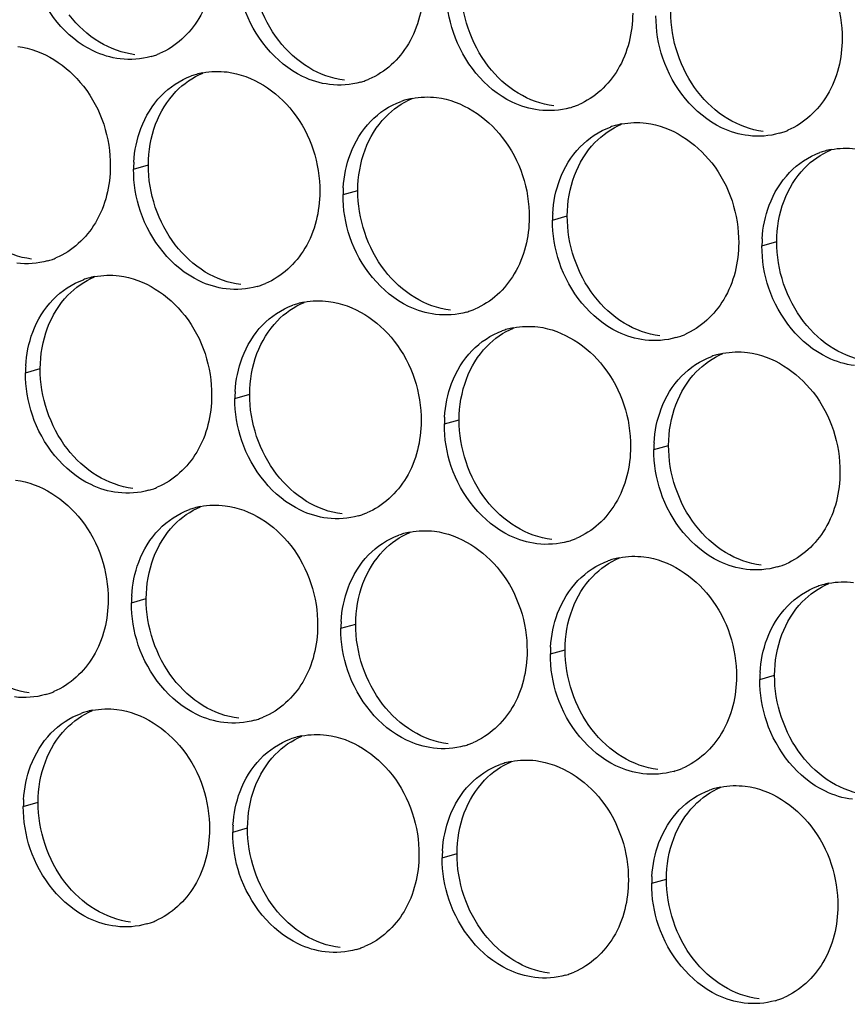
# Paper-space layout '45651_1_3' of a CAD drawing. Header units: millimetres. Extents: x -231 to 594, y 0 to 420.
# Tile 72 of 247: x 102 to 108, y 130 to 137. Entities that reach past the tile are written whole.
import ezdxf

# ---------------------------------------------------------------- set-up
doc = ezdxf.new("R2010")
doc.units = ezdxf.units.MM
doc.header["$LTSCALE"] = 32.67
doc.layers.add('02___PRT_ALL_AXES', color=7, linetype='CONTINUOUS')

psp = doc.layouts.new('45651_1_3')

# ---------------------------------------------------------------- linework, layer by layer
at = {"layer": '02___PRT_ALL_AXES', "color": 7, "linetype": 'CONTINUOUS'}
for p, q in [((102.9362, 136.13), (103.0434, 136.1607)), ((104.4558, 135.9446), (104.563, 135.9752)), ((105.9753, 135.7591), (106.0825, 135.7898)), ((107.4949, 135.5736), (107.6021, 135.6043)), ((102.1517, 134.6524), (102.2589, 134.6831)), ((103.6713, 134.4669), (103.7785, 134.4976)), ((105.1909, 134.2814), (105.2981, 134.3121)), ((106.7105, 134.096), (106.8177, 134.1266)), ((102.9206, 132.9852), (103.0278, 133.0158)), ((104.4402, 132.7997), (104.5474, 132.8304)), ((105.9598, 132.6142), (106.067, 132.6449)), ((107.4794, 132.4287), (107.5866, 132.4594)), ((102.1362, 131.5075), (102.2434, 131.5382)), ((103.6558, 131.322), (103.763, 131.3527)), ((105.1754, 131.1366), (105.2826, 131.1672)), ((106.6949, 130.9511), (106.8021, 130.9818))]:
    psp.add_line(p, q, dxfattribs=at)
at = {"layer": '02___PRT_ALL_AXES', "color": 3, "linetype": 'CONTINUOUS'}
for centre, radius, start, end in [((102.9126, 137.4714), 0.5467, 285.94061, 289.76751), ((102.9121, 137.4727), 0.5481, 289.77289, 292.73686), ((103.5416, 136.291), 0.5467, 105.94061, 109.76751), ((103.543, 136.286), 0.5519, 100.97724, 105.93831), ((104.4322, 137.2859), 0.5467, 285.94061, 289.76751), ((104.4317, 137.2873), 0.5481, 289.77289, 292.73686), ((105.0612, 136.1056), 0.5467, 105.94061, 109.76751), ((105.0626, 136.1005), 0.5519, 100.97724, 105.93831), ((105.9518, 137.1005), 0.5467, 285.94061, 289.76751), ((105.9512, 137.1018), 0.5481, 289.77289, 292.73686), ((106.5808, 135.9201), 0.5467, 105.94061, 109.76751), ((106.5822, 135.915), 0.5519, 100.97724, 105.93831), ((107.4714, 136.915), 0.5467, 285.94061, 289.76751), ((107.4708, 136.9163), 0.5481, 289.77289, 292.73686), ((108.1003, 135.7346), 0.5467, 105.94061, 109.76751), ((108.1018, 135.7296), 0.5519, 100.97724, 105.93831), ((103.828, 136.1256), 0.8918, 176.51802, 179.71686), ((105.3476, 135.9402), 0.8918, 176.51802, 179.71686), ((106.8672, 135.7547), 0.8918, 176.51802, 179.71686), ((108.3868, 135.5692), 0.8918, 176.51802, 179.71686), ((102.1619, 135.9897), 0.5467, 285.94061, 289.76751), ((102.1614, 135.991), 0.5481, 289.77289, 292.73686), ((102.7571, 134.8134), 0.5467, 105.94061, 109.76751), ((102.7586, 134.8084), 0.5519, 100.97724, 105.93831), ((103.681, 135.8055), 0.5481, 289.77289, 292.73686), ((103.6815, 135.8042), 0.5467, 285.94061, 289.76751), ((104.2781, 134.6229), 0.5519, 100.97724, 105.93831), ((104.2767, 134.6279), 0.5467, 105.94061, 109.76751), ((105.2011, 135.6187), 0.5467, 285.94061, 289.76751), ((105.2006, 135.62), 0.5481, 289.77289, 292.73686), ((105.7963, 134.4424), 0.5467, 105.94061, 109.76751), ((105.7977, 134.4374), 0.5519, 100.97724, 105.93831), ((106.7207, 135.4332), 0.5467, 285.94061, 289.76751), ((106.7202, 135.4345), 0.5481, 289.77289, 292.73686), ((107.3159, 134.257), 0.5467, 105.94061, 109.76751), ((107.3173, 134.2519), 0.5519, 100.97724, 105.93831), ((103.0436, 134.648), 0.8918, 176.51802, 179.71686), ((104.5631, 134.4625), 0.8918, 176.51802, 179.71686), ((106.0827, 134.277), 0.8918, 176.51802, 179.71686), ((107.6023, 134.0916), 0.8918, 176.51802, 179.71686), ((102.8971, 134.3265), 0.5467, 285.94061, 289.76751), ((102.8965, 134.3279), 0.5481, 289.77289, 292.73686), ((103.526, 133.1461), 0.5467, 105.94061, 109.76751), ((103.5275, 133.1411), 0.5519, 100.97724, 105.93831), ((104.4167, 134.1411), 0.5467, 285.94061, 289.76751), ((104.4161, 134.1424), 0.5481, 289.77289, 292.73686), ((105.0456, 132.9607), 0.5467, 105.94061, 109.76751), ((105.047, 132.9556), 0.5519, 100.97724, 105.93831), ((105.9357, 133.9569), 0.5481, 289.77289, 292.73686), ((105.9362, 133.9556), 0.5467, 285.94061, 289.76751), ((106.5652, 132.7752), 0.5467, 105.94061, 109.76751), ((106.5666, 132.7702), 0.5519, 100.97724, 105.93831), ((107.4558, 133.7701), 0.5467, 285.94061, 289.76751), ((107.4553, 133.7714), 0.5481, 289.77289, 292.73686), ((108.0848, 132.5897), 0.5467, 105.94061, 109.76751), ((108.0862, 132.5847), 0.5519, 100.97724, 105.93831), ((103.8125, 132.9807), 0.8918, 176.51802, 179.71686), ((105.332, 132.7953), 0.8918, 176.51802, 179.71686), ((106.8516, 132.6098), 0.8918, 176.51802, 179.71686), ((108.3712, 132.4243), 0.8918, 176.51802, 179.71686), ((102.1464, 132.8448), 0.5467, 285.94061, 289.76751), ((102.1459, 132.8461), 0.5481, 289.77289, 292.73686), ((102.7416, 131.6685), 0.5467, 105.94061, 109.76751), ((102.743, 131.6635), 0.5519, 100.97724, 105.93831), ((103.666, 132.6593), 0.5467, 285.94061, 289.76751), ((103.6654, 132.6606), 0.5481, 289.77289, 292.73686), ((104.2626, 131.478), 0.5519, 100.97724, 105.93831), ((104.2612, 131.483), 0.5467, 105.94061, 109.76751), ((105.1856, 132.4738), 0.5467, 285.94061, 289.76751), ((105.185, 132.4751), 0.5481, 289.77289, 292.73686), ((105.7808, 131.2975), 0.5467, 105.94061, 109.76751), ((105.7822, 131.2925), 0.5519, 100.97724, 105.93831), ((106.7051, 132.2883), 0.5467, 285.94061, 289.76751), ((106.7046, 132.2897), 0.5481, 289.77289, 292.73686), ((107.3003, 131.1121), 0.5467, 105.94061, 109.76751), ((107.3018, 131.107), 0.5519, 100.97724, 105.93831), ((103.028, 131.5031), 0.8918, 176.51802, 179.71686), ((104.5476, 131.3176), 0.8918, 176.51802, 179.71686), ((106.0672, 131.1321), 0.8918, 176.51802, 179.71686), ((107.5868, 130.9467), 0.8918, 176.51802, 179.71686), ((102.8815, 131.1816), 0.5467, 285.94061, 289.76751), ((102.881, 131.183), 0.5481, 289.77289, 292.73686), ((104.4011, 130.9962), 0.5467, 285.94061, 289.76751), ((104.4006, 130.9975), 0.5481, 289.77289, 292.73686), ((105.9202, 130.812), 0.5481, 289.77289, 292.73686), ((105.9207, 130.8107), 0.5467, 285.94061, 289.76751), ((107.4403, 130.6252), 0.5467, 285.94061, 289.76751), ((107.4397, 130.6265), 0.5481, 289.77289, 292.73686)]:
    psp.add_arc(centre, radius, start, end, dxfattribs=at)
for points, knots in [([(107.4053, 137.9446), (107.5896, 137.9221), (107.953, 137.681), (108.0778, 137.28), (108.0768, 137.076)], [0, 0, 0, 0, 0.476473, 1, 1, 1, 1]), ([(103.518, 137.6324), (103.5173, 137.4911), (103.4543, 137.2149), (103.2418, 137.0166), (103.1239, 136.9672)], [0, 0, 0, 0, 0.525086, 1, 1, 1, 1]), ([(102.8388, 136.9286), (102.7712, 136.9369), (102.4908, 137.0207), (102.2872, 137.2817), (102.2172, 137.4901)], [0, 0, 0, 0, 0.236458, 1, 1, 1, 1]), ([(105.0376, 137.4469), (105.0369, 137.3056), (104.9739, 137.0294), (104.7614, 136.8311), (104.6435, 136.7817)], [0, 0, 0, 0, 0.525086, 1, 1, 1, 1]), ([(104.3583, 136.7432), (104.2908, 136.7514), (104.0104, 136.8353), (103.8067, 137.0963), (103.7368, 137.3047)], [0, 0, 0, 0, 0.236458, 1, 1, 1, 1]), ([(106.5572, 137.2615), (106.5565, 137.1202), (106.4935, 136.844), (106.281, 136.6456), (106.1631, 136.5963)], [0, 0, 0, 0, 0.525086, 1, 1, 1, 1]), ([(105.8779, 136.5577), (105.8104, 136.5659), (105.53, 136.6498), (105.3263, 136.9108), (105.2564, 137.1192)], [0, 0, 0, 0, 0.236458, 1, 1, 1, 1]), ([(102.0959, 137.0193), (102.2802, 136.9968), (102.6435, 136.7557), (102.7683, 136.3546), (102.7673, 136.1506)], [0, 0, 0, 0, 0.476473, 1, 1, 1, 1]), ([(108.0768, 137.076), (108.0761, 136.9347), (108.0131, 136.6585), (107.8006, 136.4602), (107.6827, 136.4108)], [0, 0, 0, 0, 0.525086, 1, 1, 1, 1]), ([(107.3975, 136.3722), (107.3299, 136.3804), (107.0496, 136.4643), (106.8459, 136.7253), (106.776, 136.9337)], [0, 0, 0, 0, 0.236458, 1, 1, 1, 1]), ([(103.6154, 136.8338), (103.7997, 136.8113), (104.1631, 136.5702), (104.2879, 136.1692), (104.2869, 135.9652)], [0, 0, 0, 0, 0.476473, 1, 1, 1, 1]), ([(105.135, 136.6484), (105.3193, 136.6259), (105.6827, 136.3848), (105.8075, 135.9837), (105.8065, 135.7797)], [0, 0, 0, 0, 0.476473, 1, 1, 1, 1]), ([(106.6546, 136.4629), (106.8389, 136.4404), (107.2023, 136.1993), (107.3271, 135.7982), (107.3261, 135.5942)], [0, 0, 0, 0, 0.476473, 1, 1, 1, 1]), ([(102.7673, 136.1506), (102.7666, 136.0094), (102.7037, 135.7331), (102.4911, 135.5348), (102.3733, 135.4854)], [0, 0, 0, 0, 0.525086, 1, 1, 1, 1]), ([(104.2869, 135.9652), (104.2862, 135.8239), (104.2232, 135.5477), (104.0107, 135.3494), (103.8928, 135.3)], [0, 0, 0, 0, 0.525086, 1, 1, 1, 1]), ([(103.6077, 135.2614), (103.5401, 135.2696), (103.2597, 135.3535), (103.0561, 135.6145), (102.9861, 135.8229)], [0, 0, 0, 0, 0.236458, 1, 1, 1, 1]), ([(105.8065, 135.7797), (105.8058, 135.6384), (105.7428, 135.3622), (105.5303, 135.1639), (105.4124, 135.1145)], [0, 0, 0, 0, 0.525086, 1, 1, 1, 1]), ([(105.1272, 135.0759), (105.0597, 135.0842), (104.7793, 135.168), (104.5756, 135.429), (104.5057, 135.6374)], [0, 0, 0, 0, 0.236458, 1, 1, 1, 1]), ([(107.3261, 135.5942), (107.3254, 135.4529), (107.2624, 135.1767), (107.0499, 134.9784), (106.932, 134.929)], [0, 0, 0, 0, 0.525086, 1, 1, 1, 1]), ([(106.6468, 134.8904), (106.5793, 134.8987), (106.2989, 134.9825), (106.0952, 135.2435), (106.0253, 135.4519)], [0, 0, 0, 0, 0.236458, 1, 1, 1, 1]), ([(102.831, 135.3562), (103.0153, 135.3337), (103.3787, 135.0926), (103.5035, 134.6915), (103.5025, 134.4875)], [0, 0, 0, 0, 0.476473, 1, 1, 1, 1]), ([(108.1664, 134.705), (108.0988, 134.7132), (107.8185, 134.7971), (107.6148, 135.0581), (107.5449, 135.2665)], [0, 0, 0, 0, 0.236458, 1, 1, 1, 1]), ([(104.3506, 135.1707), (104.5349, 135.1482), (104.8983, 134.9071), (105.0231, 134.5061), (105.0221, 134.3021)], [0, 0, 0, 0, 0.476473, 1, 1, 1, 1]), ([(105.8702, 134.9852), (106.0545, 134.9627), (106.4178, 134.7216), (106.5427, 134.3206), (106.5416, 134.1166)], [0, 0, 0, 0, 0.476473, 1, 1, 1, 1]), ([(107.3897, 134.7998), (107.574, 134.7773), (107.9374, 134.5362), (108.0622, 134.1351), (108.0612, 133.9311)], [0, 0, 0, 0, 0.476473, 1, 1, 1, 1]), ([(103.5025, 134.4875), (103.5018, 134.3462), (103.4388, 134.07), (103.2263, 133.8717), (103.1084, 133.8223)], [0, 0, 0, 0, 0.525086, 1, 1, 1, 1]), ([(102.8232, 133.7837), (102.7556, 133.792), (102.4753, 133.8758), (102.2716, 134.1368), (102.2017, 134.3452)], [0, 0, 0, 0, 0.236458, 1, 1, 1, 1]), ([(105.0221, 134.3021), (105.0214, 134.1608), (104.9584, 133.8845), (104.7458, 133.6862), (104.628, 133.6368)], [0, 0, 0, 0, 0.525086, 1, 1, 1, 1]), ([(104.3428, 133.5983), (104.2752, 133.6065), (103.9949, 133.6904), (103.7912, 133.9514), (103.7212, 134.1598)], [0, 0, 0, 0, 0.236458, 1, 1, 1, 1]), ([(106.5416, 134.1166), (106.5409, 133.9753), (106.478, 133.6991), (106.2654, 133.5008), (106.1476, 133.4514)], [0, 0, 0, 0, 0.525086, 1, 1, 1, 1]), ([(105.8624, 133.4128), (105.7948, 133.421), (105.5144, 133.5049), (105.3108, 133.7659), (105.2408, 133.9743)], [0, 0, 0, 0, 0.236458, 1, 1, 1, 1]), ([(102.0803, 133.8744), (102.2646, 133.8519), (102.628, 133.6108), (102.7528, 133.2098), (102.7518, 133.0058)], [0, 0, 0, 0, 0.476473, 1, 1, 1, 1]), ([(108.0612, 133.9311), (108.0605, 133.7898), (107.9975, 133.5136), (107.785, 133.3153), (107.6671, 133.2659)], [0, 0, 0, 0, 0.525086, 1, 1, 1, 1]), ([(107.382, 133.2273), (107.3144, 133.2356), (107.034, 133.3194), (106.8304, 133.5804), (106.7604, 133.7888)], [0, 0, 0, 0, 0.236458, 1, 1, 1, 1]), ([(103.5999, 133.6889), (103.7842, 133.6664), (104.1476, 133.4253), (104.2724, 133.0243), (104.2714, 132.8203)], [0, 0, 0, 0, 0.476473, 1, 1, 1, 1]), ([(105.1195, 133.5035), (105.3038, 133.481), (105.6672, 133.2399), (105.792, 132.8388), (105.791, 132.6348)], [0, 0, 0, 0, 0.476473, 1, 1, 1, 1]), ([(106.6391, 133.318), (106.8234, 133.2955), (107.1867, 133.0544), (107.3116, 132.6533), (107.3105, 132.4493)], [0, 0, 0, 0, 0.476473, 1, 1, 1, 1]), ([(102.7518, 133.0058), (102.7511, 132.8645), (102.6881, 132.5883), (102.4756, 132.3899), (102.3577, 132.3406)], [0, 0, 0, 0, 0.525086, 1, 1, 1, 1]), ([(104.2714, 132.8203), (104.2707, 132.679), (104.2077, 132.4028), (103.9952, 132.2045), (103.8773, 132.1551)], [0, 0, 0, 0, 0.525086, 1, 1, 1, 1]), ([(103.5921, 132.1165), (103.5245, 132.1247), (103.2442, 132.2086), (103.0405, 132.4696), (102.9706, 132.678)], [0, 0, 0, 0, 0.236458, 1, 1, 1, 1]), ([(105.791, 132.6348), (105.7903, 132.4935), (105.7273, 132.2173), (105.5147, 132.019), (105.3969, 131.9696)], [0, 0, 0, 0, 0.525086, 1, 1, 1, 1]), ([(105.1117, 131.931), (105.0441, 131.9393), (104.7638, 132.0231), (104.5601, 132.2841), (104.4901, 132.4925)], [0, 0, 0, 0, 0.236458, 1, 1, 1, 1]), ([(107.3105, 132.4493), (107.3098, 132.308), (107.2469, 132.0318), (107.0343, 131.8335), (106.9165, 131.7841)], [0, 0, 0, 0, 0.525086, 1, 1, 1, 1]), ([(106.6313, 131.7455), (106.5637, 131.7538), (106.2833, 131.8376), (106.0797, 132.0986), (106.0097, 132.307)], [0, 0, 0, 0, 0.236458, 1, 1, 1, 1]), ([(102.8154, 132.2113), (102.9997, 132.1888), (103.3631, 131.9477), (103.4879, 131.5466), (103.4869, 131.3426)], [0, 0, 0, 0, 0.476473, 1, 1, 1, 1]), ([(108.1509, 131.5601), (108.0833, 131.5683), (107.8029, 131.6522), (107.5993, 131.9132), (107.5293, 132.1216)], [0, 0, 0, 0, 0.236458, 1, 1, 1, 1]), ([(104.335, 132.0258), (104.5193, 132.0033), (104.8827, 131.7622), (105.0075, 131.3612), (105.0065, 131.1572)], [0, 0, 0, 0, 0.476473, 1, 1, 1, 1]), ([(105.8546, 131.8403), (106.0389, 131.8178), (106.4023, 131.5767), (106.5271, 131.1757), (106.5261, 130.9717)], [0, 0, 0, 0, 0.476473, 1, 1, 1, 1]), ([(107.3742, 131.6549), (107.5585, 131.6324), (107.9219, 131.3913), (108.0467, 130.9902), (108.0457, 130.7862)], [0, 0, 0, 0, 0.476473, 1, 1, 1, 1]), ([(103.4869, 131.3426), (103.4862, 131.2013), (103.4233, 130.9251), (103.2107, 130.7268), (103.0928, 130.6774)], [0, 0, 0, 0, 0.525086, 1, 1, 1, 1]), ([(102.8077, 130.6388), (102.7401, 130.6471), (102.4597, 130.7309), (102.2561, 130.992), (102.1861, 131.2004)], [0, 0, 0, 0, 0.236458, 1, 1, 1, 1]), ([(105.0065, 131.1572), (105.0058, 131.0159), (104.9428, 130.7397), (104.7303, 130.5413), (104.6124, 130.492)], [0, 0, 0, 0, 0.525086, 1, 1, 1, 1]), ([(104.3273, 130.4534), (104.2597, 130.4616), (103.9793, 130.5455), (103.7757, 130.8065), (103.7057, 131.0149)], [0, 0, 0, 0, 0.236458, 1, 1, 1, 1]), ([(106.5261, 130.9717), (106.5254, 130.8304), (106.4624, 130.5542), (106.2499, 130.3559), (106.132, 130.3065)], [0, 0, 0, 0, 0.525086, 1, 1, 1, 1]), ([(105.8468, 130.2679), (105.7793, 130.2761), (105.4989, 130.36), (105.2952, 130.621), (105.2253, 130.8294)], [0, 0, 0, 0, 0.236458, 1, 1, 1, 1]), ([(108.0457, 130.7862), (108.045, 130.6449), (107.982, 130.3687), (107.7695, 130.1704), (107.6516, 130.121)], [0, 0, 0, 0, 0.525086, 1, 1, 1, 1]), ([(107.3664, 130.0824), (107.2989, 130.0907), (107.0185, 130.1745), (106.8148, 130.4355), (106.7449, 130.6439)], [0, 0, 0, 0, 0.236458, 1, 1, 1, 1])]:
    psp.add_open_spline(points, degree=3, knots=knots, dxfattribs=at)
at = {"layer": '02___PRT_ALL_AXES', "color": 7, "linetype": 'CONTINUOUS'}
for points in [[(103.9891, 137.0624), (103.8643, 137.2238), (103.793, 137.4385), (103.7941, 137.6425)], [(105.5087, 136.8769), (105.3839, 137.0383), (105.3126, 137.253), (105.3136, 137.457)], [(102.6878, 137.0507), (102.6039, 137.1015), (102.5295, 137.1703), (102.4695, 137.2479)], [(107.0283, 136.6914), (106.9035, 136.8528), (106.8322, 137.0675), (106.8332, 137.2715)], [(102.946, 136.9593), (102.8553, 136.9704), (102.7659, 137.0034), (102.6878, 137.0507)], [(104.2074, 136.8652), (104.1235, 136.916), (104.0491, 136.9848), (103.9891, 137.0624)], [(105.727, 136.6797), (105.6431, 136.7306), (105.5687, 136.7994), (105.5087, 136.8769)], [(103.2439, 136.6925), (103.2984, 136.7489), (103.3652, 136.7956), (103.4375, 136.8259)], [(104.4655, 136.7738), (104.3749, 136.7849), (104.2855, 136.8179), (104.2074, 136.8652)], [(103.0963, 136.4553), (103.1291, 136.5425), (103.1792, 136.6255), (103.2439, 136.6925)], [(105.9851, 136.5884), (105.8945, 136.5994), (105.805, 136.6324), (105.727, 136.6797)], [(107.2466, 136.4943), (107.1627, 136.5451), (107.0883, 136.6139), (107.0283, 136.6914)], [(104.7635, 136.507), (104.818, 136.5634), (104.8848, 136.6102), (104.957, 136.6405)], [(103.0434, 136.1607), (103.0439, 136.2605), (103.0611, 136.3619), (103.0963, 136.4553)], [(104.6159, 136.2698), (104.6487, 136.357), (104.6988, 136.4401), (104.7635, 136.507)], [(106.2831, 136.3216), (106.3375, 136.3779), (106.4044, 136.4247), (106.4766, 136.455)], [(107.5047, 136.4029), (107.4141, 136.4139), (107.3246, 136.447), (107.2466, 136.4943)], [(106.1354, 136.0844), (106.1683, 136.1715), (106.2184, 136.2546), (106.2831, 136.3216)], [(104.563, 135.9752), (104.5635, 136.075), (104.5807, 136.1765), (104.6159, 136.2698)], [(107.8027, 136.1361), (107.8571, 136.1924), (107.9239, 136.2392), (107.9962, 136.2695)], [(103.2384, 135.5806), (103.1136, 135.742), (103.0424, 135.9567), (103.0434, 136.1607)], [(106.0825, 135.7898), (106.083, 135.8895), (106.1003, 135.991), (106.1354, 136.0844)], [(107.655, 135.8989), (107.6878, 135.9861), (107.738, 136.0691), (107.8027, 136.1361)], [(104.758, 135.3952), (104.6332, 135.5565), (104.562, 135.7712), (104.563, 135.9752)], [(107.6021, 135.6043), (107.6026, 135.7041), (107.6199, 135.8055), (107.655, 135.8989)], [(106.2776, 135.2097), (106.1528, 135.371), (106.0815, 135.5858), (106.0825, 135.7898)], [(107.7972, 135.0242), (107.6724, 135.1856), (107.6011, 135.4003), (107.6021, 135.6043)], [(102.1953, 135.4775), (102.1047, 135.4886), (102.0152, 135.5216), (101.9371, 135.5689)], [(103.4567, 135.3835), (103.3728, 135.4343), (103.2984, 135.5031), (103.2384, 135.5806)], [(103.7149, 135.2921), (103.6242, 135.3031), (103.5348, 135.3362), (103.4567, 135.3835)], [(104.9763, 135.198), (104.8924, 135.2488), (104.818, 135.3176), (104.758, 135.3952)], [(102.4595, 135.2149), (102.5139, 135.2712), (102.5807, 135.318), (102.653, 135.3483)], [(102.3118, 134.9777), (102.3446, 135.0648), (102.3948, 135.1479), (102.4595, 135.2149)], [(103.9791, 135.0294), (104.0335, 135.0858), (104.1003, 135.1325), (104.1726, 135.1628)], [(105.2344, 135.1066), (105.1438, 135.1176), (105.0544, 135.1507), (104.9763, 135.198)], [(106.4959, 135.0125), (106.412, 135.0633), (106.3376, 135.1321), (106.2776, 135.2097)], [(103.8314, 134.7922), (103.8642, 134.8794), (103.9144, 134.9624), (103.9791, 135.0294)], [(106.754, 134.9211), (106.6634, 134.9322), (106.5739, 134.9652), (106.4959, 135.0125)], [(108.0155, 134.827), (107.9316, 134.8778), (107.8572, 134.9466), (107.7972, 135.0242)], [(102.2589, 134.6831), (102.2594, 134.7828), (102.2767, 134.8843), (102.3118, 134.9777)], [(105.4987, 134.8439), (105.5531, 134.9003), (105.6199, 134.9471), (105.6922, 134.9773)], [(105.351, 134.6067), (105.3838, 134.6939), (105.434, 134.7769), (105.4987, 134.8439)], [(108.2736, 134.7356), (108.183, 134.7467), (108.0935, 134.7797), (108.0155, 134.827)], [(103.7785, 134.4976), (103.779, 134.5974), (103.7963, 134.6988), (103.8314, 134.7922)], [(107.0182, 134.6584), (107.0727, 134.7148), (107.1395, 134.7616), (107.2118, 134.7919)], [(102.454, 134.103), (102.3292, 134.2644), (102.2579, 134.4791), (102.2589, 134.6831)], [(106.8706, 134.4212), (106.9034, 134.5084), (106.9535, 134.5915), (107.0182, 134.6584)], [(105.2981, 134.3121), (105.2986, 134.4119), (105.3158, 134.5133), (105.351, 134.6067)], [(103.9736, 133.9175), (103.8488, 134.0789), (103.7775, 134.2936), (103.7785, 134.4976)], [(106.8177, 134.1266), (106.8182, 134.2264), (106.8354, 134.3279), (106.8706, 134.4212)], [(105.4932, 133.732), (105.3684, 133.8934), (105.2971, 134.1081), (105.2981, 134.3121)], [(102.6723, 133.9058), (102.5884, 133.9566), (102.514, 134.0254), (102.454, 134.103)], [(107.0127, 133.5466), (106.8879, 133.7079), (106.8167, 133.9226), (106.8177, 134.1266)], [(102.9304, 133.8144), (102.8398, 133.8255), (102.7503, 133.8585), (102.6723, 133.9058)], [(104.1918, 133.7203), (104.108, 133.7711), (104.0336, 133.84), (103.9736, 133.9175)], [(105.7114, 133.5349), (105.6276, 133.5857), (105.5531, 133.6545), (105.4932, 133.732)], [(103.2284, 133.5476), (103.2828, 133.604), (103.3497, 133.6508), (103.4219, 133.681)], [(104.45, 133.6289), (104.3594, 133.64), (104.2699, 133.673), (104.1918, 133.7203)], [(103.0807, 133.3104), (103.1135, 133.3976), (103.1637, 133.4806), (103.2284, 133.5476)], [(105.9696, 133.4435), (105.879, 133.4545), (105.7895, 133.4876), (105.7114, 133.5349)], [(107.231, 133.3494), (107.1472, 133.4002), (107.0727, 133.469), (107.0127, 133.5466)], [(104.748, 133.3622), (104.8024, 133.4185), (104.8692, 133.4653), (104.9415, 133.4956)], [(103.0278, 133.0158), (103.0283, 133.1156), (103.0456, 133.2171), (103.0807, 133.3104)], [(104.6003, 133.125), (104.6331, 133.2121), (104.6833, 133.2952), (104.748, 133.3622)], [(106.2676, 133.1767), (106.322, 133.233), (106.3888, 133.2798), (106.4611, 133.3101)], [(107.4892, 133.258), (107.3986, 133.269), (107.3091, 133.3021), (107.231, 133.3494)], [(106.1199, 132.9395), (106.1527, 133.0266), (106.2029, 133.1097), (106.2676, 133.1767)], [(104.5474, 132.8304), (104.5479, 132.9301), (104.5652, 133.0316), (104.6003, 133.125)], [(107.7871, 132.9912), (107.8416, 133.0476), (107.9084, 133.0943), (107.9807, 133.1246)], [(103.2229, 132.4357), (103.0981, 132.5971), (103.0268, 132.8118), (103.0278, 133.0158)], [(107.6395, 132.754), (107.6723, 132.8412), (107.7224, 132.9242), (107.7871, 132.9912)], [(106.067, 132.6449), (106.0675, 132.7446), (106.0848, 132.8461), (106.1199, 132.9395)], [(104.7425, 132.2503), (104.6177, 132.4116), (104.5464, 132.6264), (104.5474, 132.8304)], [(107.5866, 132.4594), (107.5871, 132.5592), (107.6043, 132.6606), (107.6395, 132.754)], [(106.2621, 132.0648), (106.1373, 132.2262), (106.066, 132.4409), (106.067, 132.6449)], [(107.7817, 131.8793), (107.6568, 132.0407), (107.5856, 132.2554), (107.5866, 132.4594)], [(102.1797, 132.3326), (102.0891, 132.3437), (101.9997, 132.3767), (101.9216, 132.424)], [(103.4412, 132.2386), (103.3573, 132.2894), (103.2829, 132.3582), (103.2229, 132.4357)], [(103.6993, 132.1472), (103.6087, 132.1582), (103.5192, 132.1913), (103.4412, 132.2386)], [(104.9607, 132.0531), (104.8769, 132.1039), (104.8025, 132.1727), (104.7425, 132.2503)], [(102.4439, 132.07), (102.4984, 132.1263), (102.5652, 132.1731), (102.6375, 132.2034)], [(102.2963, 131.8328), (102.3291, 131.9199), (102.3792, 132.003), (102.4439, 132.07)], [(103.9635, 131.8845), (104.018, 131.9409), (104.0848, 131.9876), (104.1571, 132.0179)], [(105.2189, 131.9617), (105.1283, 131.9728), (105.0388, 132.0058), (104.9607, 132.0531)], [(106.4803, 131.8676), (106.3965, 131.9184), (106.3221, 131.9872), (106.2621, 132.0648)], [(103.8159, 131.6473), (103.8487, 131.7345), (103.8988, 131.8175), (103.9635, 131.8845)], [(107.9999, 131.6821), (107.9161, 131.7329), (107.8416, 131.8018), (107.7817, 131.8793)], [(102.2434, 131.5382), (102.2439, 131.638), (102.2611, 131.7394), (102.2963, 131.8328)], [(105.4831, 131.699), (105.5375, 131.7554), (105.6044, 131.8022), (105.6766, 131.8324)], [(106.7385, 131.7762), (106.6479, 131.7873), (106.5584, 131.8203), (106.4803, 131.8676)], [(105.3355, 131.4618), (105.3683, 131.549), (105.4184, 131.632), (105.4831, 131.699)], [(108.2581, 131.5907), (108.1675, 131.6018), (108.078, 131.6348), (107.9999, 131.6821)], [(103.763, 131.3527), (103.7635, 131.4525), (103.7807, 131.5539), (103.8159, 131.6473)], [(107.0027, 131.5136), (107.0571, 131.5699), (107.124, 131.6167), (107.1962, 131.647)], [(102.4385, 130.9581), (102.3136, 131.1195), (102.2424, 131.3342), (102.2434, 131.5382)], [(105.2826, 131.1672), (105.283, 131.267), (105.3003, 131.3685), (105.3355, 131.4618)], [(106.855, 131.2764), (106.8878, 131.3635), (106.938, 131.4466), (107.0027, 131.5136)], [(103.958, 130.7726), (103.8332, 130.934), (103.762, 131.1487), (103.763, 131.3527)], [(106.8021, 130.9818), (106.8026, 131.0815), (106.8199, 131.183), (106.855, 131.2764)], [(105.4776, 130.5871), (105.3528, 130.7485), (105.2815, 130.9632), (105.2826, 131.1672)], [(102.6567, 130.7609), (102.5729, 130.8117), (102.4984, 130.8805), (102.4385, 130.9581)], [(106.9972, 130.4017), (106.8724, 130.563), (106.8011, 130.7778), (106.8021, 130.9818)], [(102.9149, 130.6695), (102.8243, 130.6806), (102.7348, 130.7136), (102.6567, 130.7609)], [(104.1763, 130.5754), (104.0924, 130.6262), (104.018, 130.6951), (103.958, 130.7726)], [(105.6959, 130.39), (105.612, 130.4408), (105.5376, 130.5096), (105.4776, 130.5871)], [(104.4345, 130.4841), (104.3438, 130.4951), (104.2544, 130.5281), (104.1763, 130.5754)], [(105.954, 130.2986), (105.8634, 130.3096), (105.774, 130.3427), (105.6959, 130.39)], [(107.2155, 130.2045), (107.1316, 130.2553), (107.0572, 130.3241), (106.9972, 130.4017)], [(107.4736, 130.1131), (107.383, 130.1242), (107.2935, 130.1572), (107.2155, 130.2045)]]:
    psp.add_open_spline(points, degree=3, dxfattribs=at)
at = {"layer": '02___PRT_ALL_AXES', "color": 3, "linetype": 'CONTINUOUS'}
for points in [[(105.2564, 137.1192), (105.2234, 137.2175), (105.2059, 137.3226), (105.2064, 137.4263)], [(106.776, 136.9337), (106.7429, 137.032), (106.7255, 137.1371), (106.726, 137.2409)], [(103.0628, 136.9457), (102.9908, 136.9252), (102.9131, 136.9196), (102.8388, 136.9286)], [(103.1367, 136.6618), (103.1976, 136.7248), (103.2743, 136.7759), (103.3567, 136.8055)], [(103.4379, 136.8278), (103.496, 136.8391), (103.5567, 136.841), (103.6154, 136.8338)], [(104.5823, 136.7603), (104.5103, 136.7397), (104.4327, 136.7341), (104.3583, 136.7432)], [(102.9891, 136.4246), (103.0219, 136.5118), (103.072, 136.5948), (103.1367, 136.6618)], [(104.9575, 136.6424), (105.0156, 136.6536), (105.0762, 136.6555), (105.135, 136.6484)], [(104.6563, 136.4764), (104.7172, 136.5394), (104.7939, 136.5904), (104.8763, 136.6201)], [(106.1019, 136.5748), (106.0299, 136.5542), (105.9523, 136.5486), (105.8779, 136.5577)], [(104.5087, 136.2392), (104.5415, 136.3263), (104.5916, 136.4094), (104.6563, 136.4764)], [(106.4771, 136.4569), (106.5352, 136.4682), (106.5958, 136.4701), (106.6546, 136.4629)], [(102.9378, 136.1798), (102.9429, 136.263), (102.9597, 136.3466), (102.9891, 136.4246)], [(106.1759, 136.2909), (106.2367, 136.3539), (106.3134, 136.405), (106.3959, 136.4346)], [(107.6215, 136.3893), (107.5495, 136.3687), (107.4718, 136.3631), (107.3975, 136.3722)], [(104.4574, 135.9943), (104.4625, 136.0776), (104.4793, 136.1611), (104.5087, 136.2392)], [(106.0282, 136.0537), (106.0611, 136.1409), (106.1112, 136.2239), (106.1759, 136.2909)], [(107.6955, 136.1054), (107.7563, 136.1684), (107.833, 136.2195), (107.9154, 136.2491)], [(107.9967, 136.2714), (108.0548, 136.2827), (108.1154, 136.2846), (108.1742, 136.2774)], [(102.9861, 135.8229), (102.9531, 135.9212), (102.9357, 136.0263), (102.9362, 136.13)], [(107.5478, 135.8682), (107.5806, 135.9554), (107.6308, 136.0384), (107.6955, 136.1054)], [(105.977, 135.8088), (105.982, 135.8921), (105.9989, 135.9756), (106.0282, 136.0537)], [(104.5057, 135.6374), (104.4727, 135.7357), (104.4553, 135.8408), (104.4558, 135.9446)], [(107.4966, 135.6234), (107.5016, 135.7066), (107.5185, 135.7902), (107.5478, 135.8682)], [(106.0253, 135.4519), (105.9923, 135.5503), (105.9748, 135.6554), (105.9753, 135.7591)], [(107.5449, 135.2665), (107.5118, 135.3648), (107.4944, 135.4699), (107.4949, 135.5736)], [(102.3121, 135.464), (102.2401, 135.4434), (102.1624, 135.4378), (102.0881, 135.4469)], [(102.3523, 135.1842), (102.4131, 135.2472), (102.4898, 135.2983), (102.5722, 135.3279)], [(102.6535, 135.3502), (102.7116, 135.3615), (102.7722, 135.3634), (102.831, 135.3562)], [(103.8317, 135.2785), (103.7597, 135.2579), (103.682, 135.2523), (103.6077, 135.2614)], [(102.2046, 134.947), (102.2374, 135.0342), (102.2876, 135.1172), (102.3523, 135.1842)], [(104.173, 135.1647), (104.2312, 135.176), (104.2918, 135.1779), (104.3506, 135.1707)], [(103.8719, 134.9987), (103.9327, 135.0617), (104.0094, 135.1128), (104.0918, 135.1424)], [(105.3512, 135.093), (105.2792, 135.0724), (105.2016, 135.0668), (105.1272, 135.0759)], [(102.1534, 134.7022), (102.1584, 134.7854), (102.1753, 134.869), (102.2046, 134.947)], [(103.7242, 134.7615), (103.757, 134.8487), (103.8072, 134.9317), (103.8719, 134.9987)], [(105.3915, 134.8132), (105.4523, 134.8762), (105.529, 134.9273), (105.6114, 134.9569)], [(105.6926, 134.9792), (105.7508, 134.9905), (105.8114, 134.9924), (105.8702, 134.9852)], [(106.8708, 134.9075), (106.7988, 134.887), (106.7212, 134.8814), (106.6468, 134.8904)], [(105.2438, 134.576), (105.2766, 134.6632), (105.3268, 134.7462), (105.3915, 134.8132)], [(107.2122, 134.7938), (107.2703, 134.805), (107.331, 134.8069), (107.3897, 134.7998)], [(103.673, 134.5167), (103.678, 134.5999), (103.6948, 134.6835), (103.7242, 134.7615)], [(106.911, 134.6278), (106.9719, 134.6908), (107.0486, 134.7418), (107.131, 134.7715)], [(102.2017, 134.3452), (102.1686, 134.4436), (102.1512, 134.5487), (102.1517, 134.6524)], [(106.7634, 134.3906), (106.7962, 134.4777), (106.8463, 134.5608), (106.911, 134.6278)], [(105.1925, 134.3312), (105.1976, 134.4144), (105.2144, 134.498), (105.2438, 134.576)], [(103.7212, 134.1598), (103.6882, 134.2581), (103.6708, 134.3632), (103.6713, 134.4669)], [(106.7121, 134.1457), (106.7172, 134.229), (106.734, 134.3125), (106.7634, 134.3906)], [(105.2408, 133.9743), (105.2078, 134.0726), (105.1904, 134.1777), (105.1909, 134.2814)], [(106.7604, 133.7888), (106.7274, 133.8872), (106.71, 133.9922), (106.7105, 134.096)], [(103.0472, 133.8008), (102.9752, 133.7803), (102.8975, 133.7747), (102.8232, 133.7837)], [(103.1212, 133.5169), (103.182, 133.5799), (103.2587, 133.631), (103.3411, 133.6606)], [(103.4224, 133.683), (103.4805, 133.6942), (103.5411, 133.6961), (103.5999, 133.6889)], [(104.5668, 133.6154), (104.4948, 133.5948), (104.4171, 133.5892), (104.3428, 133.5983)], [(102.9735, 133.2798), (103.0063, 133.3669), (103.0565, 133.45), (103.1212, 133.5169)], [(104.6408, 133.3315), (104.7016, 133.3945), (104.7783, 133.4455), (104.8607, 133.4752)], [(104.9419, 133.4975), (105.0001, 133.5088), (105.0607, 133.5106), (105.1195, 133.5035)], [(106.0864, 133.4299), (106.0144, 133.4093), (105.9367, 133.4037), (105.8624, 133.4128)], [(104.4931, 133.0943), (104.5259, 133.1814), (104.5761, 133.2645), (104.6408, 133.3315)], [(106.4615, 133.312), (106.5197, 133.3233), (106.5803, 133.3252), (106.6391, 133.318)], [(102.9223, 133.0349), (102.9273, 133.1181), (102.9442, 133.2017), (102.9735, 133.2798)], [(106.1604, 133.146), (106.2212, 133.209), (106.2979, 133.2601), (106.3803, 133.2897)], [(107.606, 133.2444), (107.534, 133.2238), (107.4563, 133.2182), (107.382, 133.2273)], [(104.4419, 132.8494), (104.4469, 132.9327), (104.4637, 133.0162), (104.4931, 133.0943)], [(106.0127, 132.9088), (106.0455, 132.996), (106.0957, 133.079), (106.1604, 133.146)], [(107.6799, 132.9605), (107.7408, 133.0235), (107.8175, 133.0746), (107.8999, 133.1042)], [(107.9811, 133.1265), (108.0392, 133.1378), (108.0999, 133.1397), (108.1586, 133.1325)], [(102.9706, 132.678), (102.9376, 132.7763), (102.9201, 132.8814), (102.9206, 132.9852)], [(107.5323, 132.7233), (107.5651, 132.8105), (107.6152, 132.8935), (107.6799, 132.9605)], [(105.9614, 132.664), (105.9665, 132.7472), (105.9833, 132.8308), (106.0127, 132.9088)], [(104.4901, 132.4925), (104.4571, 132.5909), (104.4397, 132.6959), (104.4402, 132.7997)], [(107.481, 132.4785), (107.4861, 132.5617), (107.5029, 132.6453), (107.5323, 132.7233)], [(106.0097, 132.307), (105.9767, 132.4054), (105.9593, 132.5105), (105.9598, 132.6142)], [(107.5293, 132.1216), (107.4963, 132.2199), (107.4789, 132.325), (107.4794, 132.4287)], [(102.2965, 132.3191), (102.2245, 132.2985), (102.1469, 132.2929), (102.0725, 132.302)], [(102.3367, 132.0393), (102.3976, 132.1023), (102.4743, 132.1534), (102.5567, 132.183)], [(102.6379, 132.2053), (102.696, 132.2166), (102.7567, 132.2185), (102.8154, 132.2113)], [(103.8161, 132.1336), (103.7441, 132.113), (103.6665, 132.1074), (103.5921, 132.1165)], [(102.1891, 131.8021), (102.2219, 131.8893), (102.272, 131.9723), (102.3367, 132.0393)], [(104.1575, 132.0198), (104.2156, 132.0311), (104.2763, 132.033), (104.335, 132.0258)], [(103.8563, 131.8538), (103.9172, 131.9168), (103.9939, 131.9679), (104.0763, 131.9975)], [(105.3357, 131.9481), (105.2637, 131.9276), (105.186, 131.9219), (105.1117, 131.931)], [(102.1378, 131.5573), (102.1429, 131.6405), (102.1597, 131.7241), (102.1891, 131.8021)], [(103.7087, 131.6166), (103.7415, 131.7038), (103.7916, 131.7868), (103.8563, 131.8538)], [(105.3759, 131.6684), (105.4368, 131.7313), (105.5135, 131.7824), (105.5959, 131.812)], [(105.6771, 131.8344), (105.7352, 131.8456), (105.7958, 131.8475), (105.8546, 131.8403)], [(106.8553, 131.7626), (106.7833, 131.7421), (106.7056, 131.7365), (106.6313, 131.7455)], [(105.2283, 131.4312), (105.2611, 131.5183), (105.3112, 131.6014), (105.3759, 131.6684)], [(107.1967, 131.6489), (107.2548, 131.6602), (107.3154, 131.662), (107.3742, 131.6549)], [(103.6574, 131.3718), (103.6625, 131.455), (103.6793, 131.5386), (103.7087, 131.6166)], [(106.8955, 131.4829), (106.9563, 131.5459), (107.033, 131.5969), (107.1154, 131.6266)], [(102.1861, 131.2004), (102.1531, 131.2987), (102.1357, 131.4038), (102.1362, 131.5075)], [(106.7478, 131.2457), (106.7806, 131.3328), (106.8308, 131.4159), (106.8955, 131.4829)], [(105.177, 131.1863), (105.1821, 131.2695), (105.1989, 131.3531), (105.2283, 131.4312)], [(103.7057, 131.0149), (103.6727, 131.1132), (103.6553, 131.2183), (103.6558, 131.322)], [(106.6966, 131.0008), (106.7016, 131.0841), (106.7185, 131.1676), (106.7478, 131.2457)], [(105.2253, 130.8294), (105.1923, 130.9277), (105.1748, 131.0328), (105.1754, 131.1366)], [(106.7449, 130.6439), (106.7119, 130.7423), (106.6944, 130.8474), (106.6949, 130.9511)], [(103.0317, 130.656), (102.9597, 130.6354), (102.882, 130.6298), (102.8077, 130.6388)], [(104.5513, 130.4705), (104.4793, 130.4499), (104.4016, 130.4443), (104.3273, 130.4534)], [(106.0708, 130.285), (105.9988, 130.2644), (105.9212, 130.2588), (105.8468, 130.2679)], [(107.5904, 130.0995), (107.5184, 130.079), (107.4408, 130.0733), (107.3664, 130.0824)]]:
    psp.add_open_spline(points, degree=3, dxfattribs=at)

doc.saveas('drawing.dxf')
